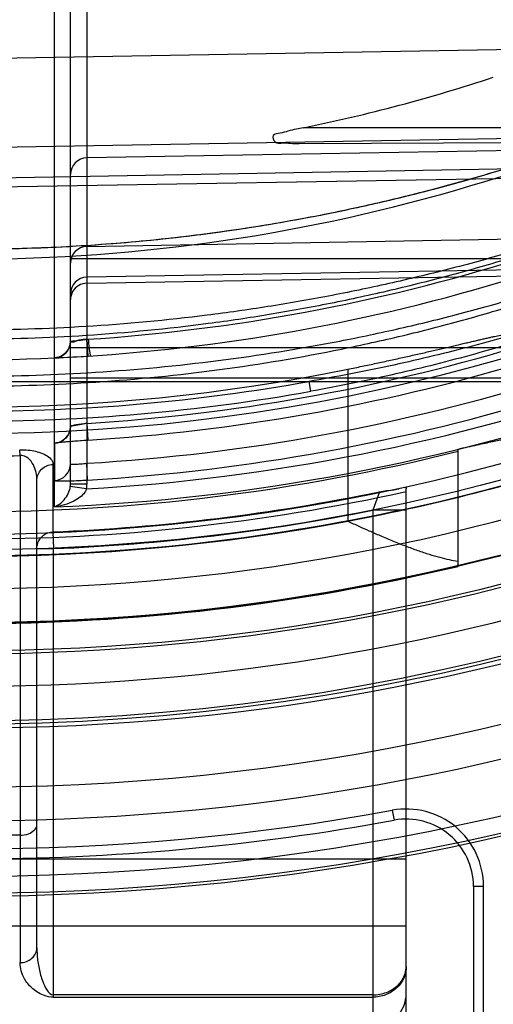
# Model space of a CAD drawing. Header units: millimetres. Extents: x 0 to 297, y 0 to 210.
# Tile 15 of 256: x 144.87 to 144.9688, y 90.55 to 90.755. Entities that reach past the tile are written whole.
import ezdxf

# ---------------------------------------------------------------- set-up
doc = ezdxf.new("R2010")
doc.units = ezdxf.units.MM
doc.header["$LTSCALE"] = 16.335
doc.layers.get('0').update_dxf_attribs({"linetype": 'CONTINUOUS'})
for name, color, linetype in [('01_GLOBAL', 7, 'CONTINUOUS'), ('INTFCLR_1', 7, 'CONTINUOUS'), ('INTFCLR_144815', 7, 'CONTINUOUS')]:
    doc.layers.add(name, color=color, linetype=linetype)

msp = doc.modelspace()

# ---------------------------------------------------------------- linework, layer by layer
at = {"color": 7, "linetype": 'Continuous'}
msp.add_circle((145.8748034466, 92.1344639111), 2.66, dxfattribs=at)
at = {"color": 9, "linetype": 'Continuous'}
msp.add_arc((145.8748034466, 92.1344639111), 2.6259090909, 182.9674534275, 267.0325465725, dxfattribs=at)
at = {"layer": '01_GLOBAL', "color": 7, "linetype": 'Continuous'}
msp.add_circle((145.8748034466, 92.1344639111), 2.695, dxfattribs=at)
at = {"layer": 'INTFCLR_1', "color": 9, "linetype": 'Continuous'}
for p, q in [((144.8840466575, 90.7883829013), (144.8840466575, 90.6582820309)), ((144.8806077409, 90.6582820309), (144.8806077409, 90.7848834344)), ((144.8772536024, 90.6535724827), (144.8772536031, 90.7639586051)), ((145.0341199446, 90.74986456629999), (144.8596077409, 90.7468184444)), ((144.8596077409, 90.7283615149), (145.0389479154, 90.73148962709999)), ((145.0466575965, 90.73251820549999), (144.9291496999, 90.73251820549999)), ((145.039255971, 90.72895101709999), (144.8840466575, 90.7262418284)), ((144.9283029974, 90.7292579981), (145.041387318, 90.72965273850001)), ((145.0405980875, 90.7250998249), (144.8596077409, 90.7219429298)), ((144.8596077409, 90.7200990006), (145.0437571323, 90.7232187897)), ((144.8840466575, 90.7077999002), (145.04396035, 90.7105891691)), ((144.9740553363, 90.70518180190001), (144.8806077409, 90.70518180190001)), ((145.0455708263, 90.7041986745), (144.8840466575, 90.70138131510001)), ((144.8840466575, 90.7001276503), (145.0486589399, 90.7029164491)), ((144.8806077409, 90.6867552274), (144.9733156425, 90.6867552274)), ((144.8526077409, 90.679687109), (144.996882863, 90.679687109)), ((144.9811497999, 90.68033664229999), (144.8806077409, 90.68033664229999)), ((144.9307326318, 90.67763818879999), (144.9303981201, 90.679687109)), ((144.8840466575, 90.6709548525), (144.8841986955, 90.66746390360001)), ((144.8701077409, 90.66427052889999), (144.8700216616, 90.6654480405)), ((144.8772606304, 90.66683259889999), (144.8772577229, 90.6590647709)), ((144.8701077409, 90.6642705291), (144.8701077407, 90.5586728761)), ((144.8769642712, 90.6624210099), (144.8769642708, 90.6483608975)), ((144.8841943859, 90.6591529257), (144.8840466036, 90.66264450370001)), ((144.8736077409, 90.56172605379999), (144.8736077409, 90.6590497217)), ((144.8839853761, 90.65734107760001), (144.8805771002, 90.65779489)), ((144.8840466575, 90.6582820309), (144.8806077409, 90.6582820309)), ((144.9506077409, 90.5452682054), (144.9506077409, 90.65732701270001)), ((144.9450197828, 90.6567324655), (144.9436077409, 90.6528822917)), ((144.9436077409, 90.6528822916), (144.9436077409, 90.54060153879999)), ((144.9506077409, 90.6528822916), (144.9436077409, 90.6528822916)), ((144.8769642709, 90.6483608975), (144.8771077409, 90.6448733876)), ((144.8736077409, 90.6448733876), (144.8771077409, 90.6448733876)), ((144.8771077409, 90.55147230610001), (144.8771077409, 90.6448733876)), ((144.8701077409, 90.5852055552), (144.8596077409, 90.5852055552)), ((144.8596077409, 90.58026820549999), (144.9506077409, 90.58026820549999)), ((144.9506077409, 90.5662682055), (144.8596077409, 90.5662682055)), ((144.9436077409, 90.5519318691), (144.8771077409, 90.5519318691)), ((144.8771077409, 90.55147230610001), (144.9436077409, 90.55147230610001))]:
    msp.add_line(p, q, dxfattribs=at)
at = {"layer": 'INTFCLR_1', "color": 7, "linetype": 'Continuous'}
for p, q in [((144.8806077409, 90.68808224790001), (144.8843837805, 90.6885016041)), ((144.8840466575, 90.68845925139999), (144.8842085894, 90.68496636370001)), ((144.8772348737, 90.68458440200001), (144.8842085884, 90.68496636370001)), ((144.8772348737, 90.68458440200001), (144.8842085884, 90.68496636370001)), ((144.8840466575, 90.6709548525), (144.8806077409, 90.67032670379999)), ((144.8841986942, 90.6674639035), (144.8772606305, 90.66683259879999)), ((144.8782089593, 90.6537281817), (144.8772536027, 90.6535724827))]:
    msp.add_line(p, q, dxfattribs=at)
at = {"layer": 'INTFCLR_1', "color": 6, "linetype": 'Continuous'}
msp.add_line((144.8842085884, 90.68496636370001), (144.8840466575, 90.68845925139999), dxfattribs=at)
for centre, radius, start, end in [((144.8596077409, 91.07026820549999), 0.4224162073, 270, 90.00000002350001), ((144.8596077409, 91.07026820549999), 0.4014439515, 270, 90.00000002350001), ((144.8607319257, 91.07051033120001), 0.344847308, 281.4434224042, 288.254813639), ((144.8598795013, 91.0702714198), 0.411836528, 273.3847160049, 287.2678979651), ((144.8596077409, 91.07026820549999), 0.4234040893, 270, 282.4111497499), ((144.859607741, 91.0702682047), 0.4222641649, 272.3557200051, 281.669826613)]:
    msp.add_arc(centre, radius, start, end, dxfattribs=at)
at = {"layer": 'INTFCLR_1', "color": 9, "linetype": 'Continuous'}
for centre, radius, start, end in [((144.8596077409, 91.07026820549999), 0.3650864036, 269.9999999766, 303.1824438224), ((144.8596077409, 91.07026820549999), 0.3860864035, 269.9999999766, 298.0879374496), ((144.8841077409, 90.7227423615), 0.0035, 91.00000022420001, 179.999999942), ((144.8841063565, 90.70430168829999), 0.0034986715, 90.97769117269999, 179.9787711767), ((144.8596683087, 91.0702709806), 0.3825892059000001, 273.653326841, 287.396429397), ((144.8841063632, 90.6978830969), 0.0034986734, 90.977799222, 179.9786686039), ((144.8771077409, 90.68808224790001), 0.0035, 272.6216982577, 359.9999999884), ((144.8594015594, 91.0702709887), 0.4000759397, 273.531716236, 286.5427789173), ((144.8593409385, 91.0702683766), 0.4035707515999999, 273.5313428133, 286.5425042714), ((144.8605717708, 91.07014896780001), 0.3966562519, 269.8607487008, 280.1390360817), ((144.8609375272, 91.07014989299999), 0.4134517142, 273.1956074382, 289.1963105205), ((144.8599456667, 91.07024352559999), 0.4083111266, 273.3839117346, 287.2680685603), ((144.8605389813, 91.0701598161), 0.3987485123, 269.8661908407, 280.138887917), ((144.8608871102, 91.0701485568), 0.4168974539, 272.2498865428, 289.1963144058), ((144.8596087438, 90.9739912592), 0.3098986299, 269.9998145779, 271.9414844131), ((144.8771091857, 90.66256024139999), 0.0034985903, 272.4332740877, 359.9796995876), ((144.8767201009, 90.6582820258), 0.00388764, 352.801691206, 7.605320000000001e-05), ((144.8767873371, 90.65828233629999), 0.007259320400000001, 352.5499207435, 359.9975900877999), ((144.8596077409, 91.07026820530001), 0.4269039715, 269.9999999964, 282.3077587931), ((144.8596077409, 91.07026820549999), 0.4257546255, 272.355720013, 281.3789241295), ((144.9436077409, 90.5522682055), 0.006999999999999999, 269.9999999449, 360)]:
    msp.add_arc(centre, radius, start, end, dxfattribs=at)
at = {"layer": 'INTFCLR_1', "color": 7, "linetype": 'Continuous'}
for centre, radius, start, end in [((144.8712879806, 90.7889673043), 0.1013146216, 275.278003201, 277.2345374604), ((144.8586434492, 91.08844767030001), 0.4042911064, 272.6403669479, 273.7221108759), ((144.8771091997, 90.670327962), 0.0034985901, 272.4806907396, 359.9793947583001)]:
    msp.add_arc(centre, radius, start, end, dxfattribs=at)
at = {"layer": 'INTFCLR_1', "color": 9, "linetype": 'Continuous'}
for points, knots in [([(145.0341199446, 90.74986456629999), (145.0331143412, 90.749337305), (145.0315936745, 90.7485489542), (145.0294792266, 90.74747145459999), (145.0270351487, 90.74624147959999), (145.0243589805, 90.74492408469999), (145.0214862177, 90.7435434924), (145.0183225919, 90.7420497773), (145.0150386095, 90.740542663), (145.0116530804, 90.73903441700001), (145.0081303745, 90.7374974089), (145.0017859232, 90.7348176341), (144.9924771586, 90.73114619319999), (144.9829406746, 90.72773843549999), (144.9751338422, 90.72516413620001), (144.9671978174, 90.7226926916), (144.957163, 90.7198408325), (144.9449929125, 90.71681687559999), (144.9286661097, 90.7133332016), (144.9081203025, 90.7100059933), (144.8837023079, 90.7076830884), (144.8675074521, 90.70718051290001), (144.8596077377, 90.7071809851)], [0, 0, 0, 0, 0.0187784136, 0.0283277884, 0.0392482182, 0.0640293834, 0.0776580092, 0.09196060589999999, 0.1218891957, 0.1374137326, 0.153256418, 0.1854526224, 0.251312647, 0.3187201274, 0.3529062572, 0.3872583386, 0.456181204, 0.5254040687, 0.5946131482, 0.7322372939, 0.8693511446, 1, 1, 1, 1]), ([(145.0398976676, 90.7317355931), (145.0398766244, 90.73181716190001), (145.0394077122, 90.7316640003), (145.0388941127, 90.7315093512), (145.0377859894, 90.7310435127), (145.0367427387, 90.73059141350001), (145.0357296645, 90.7301394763), (145.0345518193, 90.7296090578), (145.0322148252, 90.728545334), (145.0285791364, 90.726882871), (145.024719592, 90.72514212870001), (145.021410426, 90.7236752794), (145.0179008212, 90.7221406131), (145.0143072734, 90.7206050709), (145.0106399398, 90.719078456), (145.0049632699, 90.71675892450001), (144.9962716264, 90.7133800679), (144.9844270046, 90.7091721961), (144.9743343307, 90.7059335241), (144.9661328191, 90.70351561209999), (144.9578509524, 90.7012181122), (144.9495048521, 90.6991200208), (144.9411011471, 90.69722598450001), (144.9326651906, 90.695470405), (144.9220911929, 90.69354235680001), (144.9051550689, 90.69103180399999), (144.8843293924, 90.68899732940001), (144.8677014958, 90.688458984), (144.8596077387, 90.6884536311)], [0, 0, 0, 0, 0.0013514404, 0.0051117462, 0.0111694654, 0.0192133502, 0.0238581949, 0.028879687, 0.0399624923, 0.0650326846, 0.09302694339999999, 0.1078824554, 0.1231033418, 0.1544783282, 0.1705742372, 0.186831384, 0.2528572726, 0.3201560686, 0.3884586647, 0.4228741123, 0.4573253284, 0.52633651, 0.5609061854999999, 0.5955214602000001, 0.6645675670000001, 0.733304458, 0.8701529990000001, 1, 1, 1, 1]), ([(145.0388636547, 90.7315205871), (145.0384870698, 90.7315139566), (145.0374004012, 90.73100967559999), (145.0357815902, 90.7304073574), (145.0338917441, 90.7295783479), (145.0313060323, 90.7284595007), (145.0276889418, 90.72687435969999), (145.0238504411, 90.7252202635), (145.0205593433, 90.7238252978), (145.0170684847, 90.7223659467), (145.013494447, 90.72090592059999), (145.0098474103, 90.7194546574), (145.0042000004, 90.71724887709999), (144.9955531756, 90.7140362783), (144.9837733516, 90.7100377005), (144.9737380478, 90.706961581), (144.9655831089, 90.7046653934), (144.9573453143, 90.7024830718), (144.9490452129, 90.7004910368), (144.9406890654, 90.69869330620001), (144.9322983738, 90.69702673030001), (144.9217815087, 90.69519694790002), (144.9049360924, 90.6928148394), (144.8842132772, 90.6908846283), (144.8676688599, 90.69037428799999), (144.8596077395, 90.6903693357)], [0, 0, 0, 0, 0.006095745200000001, 0.0187161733, 0.0283459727, 0.039384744, 0.0643536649, 0.09223808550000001, 0.1070379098, 0.1222039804, 0.1534738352, 0.1695201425, 0.1857302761, 0.2515978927, 0.31878918, 0.3870365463, 0.4214437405, 0.4558992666, 0.5249549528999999, 0.5595635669, 0.5942281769, 0.6634010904, 0.7322967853, 0.8695355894, 1, 1, 1, 1]), ([(144.9901091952, 90.73033546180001), (144.9875389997, 90.7293783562), (144.9836485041, 90.72799786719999), (144.9784138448, 90.726245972), (144.970452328, 90.72365281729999), (144.9610484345, 90.72088357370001), (144.9501752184, 90.71809903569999), (144.9392307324, 90.71552235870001), (144.9254711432, 90.71279511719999), (144.9088799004, 90.7102557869), (144.8922357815, 90.70845767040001), (144.8758054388, 90.70740638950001), (144.8649202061, 90.70718572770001), (144.8596077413, 90.70718098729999)], [0, 0, 0, 0, 0.0617613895, 0.09294716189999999, 0.1243056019, 0.2503181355, 0.3136033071, 0.3770490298, 0.5034991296, 0.6293644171, 0.7549040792, 0.8803678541, 1, 1, 1, 1]), ([(144.859607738, 90.67869942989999), (144.867845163, 90.6786939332), (144.8847069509, 90.6792151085), (144.910075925, 90.6816481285), (144.9313561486, 90.6851298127), (144.9482235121, 90.6887715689), (144.9587106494, 90.69141181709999), (144.9670575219, 90.6937437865), (144.9753428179, 90.6962141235), (144.9855481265, 90.6995485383), (144.9975363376, 90.7039356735), (145.0063336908, 90.70751341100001), (145.0120787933, 90.7100047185), (145.0157925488, 90.71165591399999), (145.0202864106, 90.713728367), (145.0246505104, 90.71584106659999), (145.0279948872, 90.7175217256), (145.0310694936, 90.71910622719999), (145.0339428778, 90.7206427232), (145.0362979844, 90.7219597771), (145.0374847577, 90.7226419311), (145.0385074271, 90.72323907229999), (145.0395622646, 90.7238865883), (145.040642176, 90.7245456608), (145.0411569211, 90.7249825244), (145.041566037, 90.72524185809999), (145.041540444, 90.72534187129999)], [0, 0, 0, 0, 0.1300529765, 0.2661331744, 0.402088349, 0.470213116, 0.5385310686, 0.5727885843, 0.6070347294, 0.6750245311, 0.7422550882, 0.8085420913, 0.8249272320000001, 0.8411193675, 0.8727084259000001, 0.9030533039, 0.9176641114, 0.9318012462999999, 0.9576606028, 0.9691087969, 0.9743905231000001, 0.9792876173, 0.987752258, 0.9942421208, 0.9983701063, 1, 1, 1, 1]), ([(144.8596077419, 90.6807757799), (144.8678128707, 90.6807698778), (144.8845921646, 90.68126285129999), (144.90983243, 90.6835692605), (144.9310002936, 90.6868716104), (144.9477811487, 90.690328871), (144.9582134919, 90.69283600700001), (144.966517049, 90.69505116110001), (144.9747560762, 90.69739722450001), (144.9849040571, 90.7005644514), (144.9968274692, 90.7047338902), (145.0055806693, 90.70813651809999), (145.011297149, 90.7105065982), (145.014990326, 90.71207669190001), (145.0194592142, 90.71404753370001), (145.0238003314, 90.71605755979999), (145.0271271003, 90.7176567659), (145.0301844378, 90.71916407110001), (145.0330420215, 90.72062605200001), (145.0353850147, 90.7218798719), (145.036565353, 90.72252919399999), (145.0375823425, 90.72309744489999), (145.0386299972, 90.7237135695), (145.0397062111, 90.7243408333), (145.0402128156, 90.7247563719), (145.0406240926, 90.72500326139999), (145.0405980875, 90.7250998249)], [0, 0, 0, 0, 0.1306793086, 0.2671604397, 0.403412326, 0.4716301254, 0.5399963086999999, 0.5742589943, 0.60849664, 0.6764261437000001, 0.7435348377, 0.8096344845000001, 0.8259621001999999, 0.8420927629, 0.8735480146, 0.9037457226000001, 0.9182784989, 0.9323352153, 0.9580328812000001, 0.9694018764, 0.9746449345, 0.9795046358, 0.9878997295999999, 0.9943285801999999, 0.9984072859, 1, 1, 1, 1]), ([(145.0437571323, 90.7232187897), (145.0437585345, 90.7227990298), (145.0432307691, 90.72179619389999), (145.0419483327, 90.7204102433), (145.040038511, 90.7187874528), (145.0376407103, 90.71704403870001), (145.0348827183, 90.7152349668), (145.0307806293, 90.7127590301), (145.0264085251, 90.71036947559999), (145.02182867, 90.7080446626), (145.0170009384, 90.7057120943), (145.010782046, 90.7029011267), (145.003137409, 90.6997302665), (144.9927413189, 90.69574858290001), (144.9795159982, 90.69127402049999), (144.9633810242, 90.6866558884), (144.946999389, 90.6827540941), (144.9359511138, 90.6806452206), (144.9303981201, 90.679687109)], [0, 0, 0, 0, 0.0102308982, 0.0258195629, 0.0465372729, 0.07094893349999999, 0.09813150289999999, 0.1268757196, 0.1877218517, 0.2195079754, 0.2520561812, 0.3183951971, 0.3858144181, 0.4537427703, 0.5897004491, 0.725948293, 0.8626566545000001, 1, 1, 1, 1]), ([(145.0446863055, 90.7234468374), (145.0446863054, 90.72300764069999), (145.0441654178, 90.72196040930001), (145.0428720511, 90.720496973), (145.0409527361, 90.7187894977), (145.0385409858, 90.7169548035), (145.0357672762, 90.7150534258), (145.0316461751, 90.7124496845), (145.0272501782, 90.7099366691), (145.0226438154, 90.70749169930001), (145.0177927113, 90.705037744), (145.0115413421, 90.7020843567), (145.0038572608, 90.698745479), (144.9934091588, 90.6945598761), (144.9801183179, 90.68984913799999), (144.9638967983, 90.6849854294), (144.9474273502, 90.68087808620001), (144.9363187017, 90.6786371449), (144.9307326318, 90.67763818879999)], [0, 0, 0, 0, 0.0105762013, 0.0264755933, 0.0474618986, 0.0721050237, 0.09948727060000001, 0.1283920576, 0.1894824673, 0.2213568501, 0.2539711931, 0.3203882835, 0.3878155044, 0.4556932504, 0.5913945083, 0.7272133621, 0.8633490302, 1, 1, 1, 1]), ([(144.8840466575, 90.7001276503), (144.8834506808, 90.70011755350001), (144.8822496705, 90.69979128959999), (144.8809341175, 90.69850382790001), (144.8806077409, 90.69731207), (144.8806077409, 90.6967311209)], [0, 0, 0, 0, 0.3376185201, 0.6709418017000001, 1, 1, 1, 1]), ([(144.8700216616, 90.6654480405), (144.8703307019, 90.6654585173), (144.8712127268, 90.6654591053), (144.8725596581, 90.66533592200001), (144.8741095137, 90.66497438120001), (144.8757471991, 90.6643519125), (144.8769642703, 90.6632252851), (144.8769642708, 90.66242101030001)], [0, 0, 0, 0, 0.1150334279, 0.3277753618, 0.5027822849, 0.7007984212, 1, 1, 1, 1]), ([(144.873607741, 90.6590497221), (144.873607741, 90.6596072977), (144.8734932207, 90.6607355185), (144.8729388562, 90.6623595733), (144.8719210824, 90.6638214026), (144.8707051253, 90.6643121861), (144.8701077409, 90.66427052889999)], [0, 0, 0, 0, 0.2423856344, 0.4884977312, 0.7396783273, 1, 1, 1, 1]), ([(144.873607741, 90.6590497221), (144.873607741, 90.6598936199), (144.8743432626, 90.6616638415), (144.8760993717, 90.66238680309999), (144.8769642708, 90.66242101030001)], [0, 0, 0, 0, 0.4936596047, 1, 1, 1, 1]), ([(144.8806077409, 90.6625590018), (144.8806077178, 90.66246814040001), (144.8811293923, 90.66249963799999), (144.8816781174, 90.66243324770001), (144.882821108, 90.6625230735), (144.8836079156, 90.6625925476), (144.8840466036, 90.66264450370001)], [0, 0, 0, 0, 0.0788249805, 0.2939742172, 0.616765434, 1, 1, 1, 1]), ([(144.8772577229, 90.6590647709), (144.8772577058, 90.6590180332), (144.8775279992, 90.6590237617), (144.8778319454, 90.6589668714), (144.8785112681, 90.65897079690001), (144.879249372, 90.6589653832), (144.8800869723, 90.65898051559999), (144.8812697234, 90.65901130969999), (144.8826511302, 90.6590681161), (144.8837422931, 90.65912618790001), (144.8841943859, 90.6591529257)], [0, 0, 0, 0, 0.0201750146, 0.0770705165, 0.1687724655, 0.2929864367, 0.4036357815, 0.5282388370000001, 0.8045064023, 1, 1, 1, 1]), ([(144.8772536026, 90.6535724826), (144.8776281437, 90.65371494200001), (144.8783793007, 90.6541325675), (144.8797454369, 90.65539579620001), (144.880450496, 90.6567934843), (144.8805771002, 90.65779489)], [0, 0, 0, 0, 0.2158672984, 0.456248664, 1, 1, 1, 1]), ([(144.8736077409, 90.6448733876), (144.8736077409, 90.64542400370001), (144.8738711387, 90.6464988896), (144.8750316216, 90.64788735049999), (144.8762603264, 90.6483320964), (144.8769642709, 90.6483608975)], [0, 0, 0, 0, 0.3125408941, 0.6000925, 1, 1, 1, 1]), ([(144.8701077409, 90.5852055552), (144.87069906, 90.5852055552), (144.8720914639, 90.5853530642), (144.8736077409, 90.58651860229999), (144.8736077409, 90.5873743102)], [0, 0, 0, 0, 0.4086441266, 1, 1, 1, 1]), ([(144.8701077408, 90.5586728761), (144.8709849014, 90.5586728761), (144.8727437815, 90.5592232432), (144.8736077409, 90.560929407), (144.8736077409, 90.56172605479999)], [0, 0, 0, 0, 0.5240507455, 1, 1, 1, 1]), ([(144.8736077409, 90.56172605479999), (144.8736077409, 90.5612379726), (144.8736449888, 90.5602678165), (144.8737995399, 90.55882961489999), (144.8740457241, 90.5574221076), (144.8743746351, 90.5560645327), (144.874875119, 90.5545534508), (144.8755191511, 90.553066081), (144.8765134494, 90.55193187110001), (144.8771077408, 90.5519318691)], [0, 0, 0, 0, 0.1350343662, 0.268305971, 0.3999835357, 0.5298044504, 0.6554485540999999, 0.8355814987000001, 1, 1, 1, 1]), ([(144.8771077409, 90.55147230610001), (144.8764001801, 90.55147097), (144.8751551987, 90.55172197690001), (144.8736482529, 90.55250478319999), (144.8722292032, 90.5536147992), (144.8706756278, 90.5555173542), (144.8701210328, 90.55751691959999), (144.8701077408, 90.5586728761)], [0, 0, 0, 0, 0.1934306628, 0.3380190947, 0.4614002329, 0.6839680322, 1, 1, 1, 1]), ([(144.9506077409, 90.5578881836), (144.9506077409, 90.55705510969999), (144.9502811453, 90.55556228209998), (144.9490950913, 90.5537563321), (144.9477271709, 90.55262082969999), (144.9459047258, 90.5517235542), (144.9445217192, 90.55147235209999), (144.9436077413, 90.551472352)], [0, 0, 0, 0, 0.2382072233, 0.421262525, 0.6096430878, 0.7386592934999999, 1, 1, 1, 1]), ([(144.9436077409, 90.5519318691), (144.9441055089, 90.55193187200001), (144.945096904, 90.5520223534), (144.9465195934, 90.5524247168), (144.9478124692, 90.5530746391), (144.9489180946, 90.5539478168), (144.9501407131, 90.5554227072), (144.9506077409, 90.5568964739), (144.9506077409, 90.5578881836)], [0, 0, 0, 0, 0.1473464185, 0.2927463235, 0.4352188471, 0.5730120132, 0.7064398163, 1, 1, 1, 1])]:
    msp.add_open_spline(points, degree=3, knots=knots, dxfattribs=at)
at = {"layer": 'INTFCLR_1', "color": 6, "linetype": 'Continuous'}
for points, knots in [([(144.9291496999, 90.73251820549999), (144.9286695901, 90.7324210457), (144.927607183, 90.7321895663), (144.9259338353, 90.73185573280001), (144.9244995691, 90.73129410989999), (144.9224929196, 90.7312327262), (144.9231462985, 90.7290758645), (144.9248943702, 90.7294664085), (144.9265084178, 90.7292269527), (144.927673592, 90.72925580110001), (144.9283029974, 90.7292579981)], [0, 0, 0, 0, 0.1139230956, 0.2547681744, 0.3868146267, 0.5022014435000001, 0.60785636, 0.7332833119, 0.8536176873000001, 1, 1, 1, 1]), ([(144.8840466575, 90.68845925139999), (144.883482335, 90.68838664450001), (144.8826213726, 90.6885522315), (144.8806077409, 90.68749796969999), (144.8806077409, 90.68808224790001)], [0, 0, 0, 0, 0.4933648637, 1, 1, 1, 1]), ([(144.9450197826, 90.6567324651), (144.9455169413, 90.65680763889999), (144.9467981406, 90.65705243), (144.9482391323, 90.6569470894), (144.9506075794, 90.65797765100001), (144.950607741, 90.65732701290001)], [0, 0, 0, 0, 0.2681114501, 0.6530627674, 1, 1, 1, 1])]:
    msp.add_open_spline(points, degree=3, knots=knots, dxfattribs=at)
at = {"layer": 'INTFCLR_1', "color": 7, "linetype": 'Continuous'}
for points, knots in [([(144.8806077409, 90.68808224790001), (144.880607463, 90.6874324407), (144.8802582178, 90.6862941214), (144.8790117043, 90.6849968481), (144.8778846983, 90.6846141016), (144.8772348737, 90.68458440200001)], [0, 0, 0, 0, 0.3680915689, 0.6315143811, 1, 1, 1, 1]), ([(144.8848889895, 90.6850092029), (144.8848000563, 90.6850037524), (144.8847478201, 90.6855210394), (144.8845861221, 90.6860986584), (144.8844841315, 90.68726660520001), (144.8844123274, 90.6880714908), (144.8843837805, 90.6885016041)], [0, 0, 0, 0, 0.0754024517, 0.2982178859, 0.6352086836, 1, 1, 1, 1]), ([(144.8805913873, 90.6702993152), (144.8805887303, 90.66965152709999), (144.8802509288, 90.6685138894), (144.8790028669, 90.66721897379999), (144.8778776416, 90.66683603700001), (144.8772276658, 90.6668052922)], [0, 0, 0, 0, 0.3674782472, 0.6308714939, 1, 1, 1, 1]), ([(144.8840466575, 90.6709548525), (144.8838220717, 90.67092678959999), (144.8829568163, 90.6708196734), (144.8816711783, 90.67061429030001), (144.8810486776, 90.6705102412), (144.8805219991, 90.67034870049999), (144.8805913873, 90.6702993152)], [0, 0, 0, 0, 0.1919668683, 0.7603071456, 0.9277633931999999, 1, 1, 1, 1]), ([(144.8772276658, 90.6668052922), (144.8770453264, 90.6668687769), (144.8785373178, 90.66704866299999), (144.8792846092, 90.6671168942), (144.8817704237, 90.6673118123), (144.8833100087, 90.6674090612), (144.8841986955, 90.66746390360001)], [0, 0, 0, 0, 0.0826044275, 0.2974744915, 0.6190644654, 1, 1, 1, 1]), ([(144.8839853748, 90.65734107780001), (144.8839019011, 90.6570749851), (144.8835397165, 90.65640408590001), (144.8826168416, 90.65552269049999), (144.8805641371, 90.6542754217), (144.8786572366, 90.65375056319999), (144.8772536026, 90.6535724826)], [0, 0, 0, 0, 0.1043433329, 0.2800523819, 0.4706156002, 1, 1, 1, 1])]:
    msp.add_open_spline(points, degree=3, knots=knots, dxfattribs=at)
at = {"layer": 'INTFCLR_144815', "color": 9, "linetype": 'Continuous'}
for p, q in [((144.9383939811, 90.68223027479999), (144.9383939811, 90.65059961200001)), ((144.9477007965, 90.59038694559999), (144.9480799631, 90.58832145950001)), ((144.9646077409, 90.5745515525), (144.9646077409, 90.5219514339)), ((144.9667077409, 90.5745515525), (144.9646077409, 90.5745515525)), ((144.9667077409, 90.5229650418), (144.9667077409, 90.5745515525))]:
    msp.add_line(p, q, dxfattribs=at)
at = {"layer": 'INTFCLR_144815', "color": 6, "linetype": 'Continuous'}
msp.add_line((144.9613934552, 90.64117536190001), (144.9613934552, 90.6656038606), dxfattribs=at)
for radius in [0.4466793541, 0.4256665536]:
    msp.add_circle((144.8596077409, 91.07026820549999), radius, dxfattribs=at)
for radius, start, end in [(0.6157754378, 313.9937911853, 154.5150993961), (0.5947754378, 312.9543589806, 154.5144414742), (0.4627266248, 45.0000000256, 314.9999999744), (0.4618985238, 44.999999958, 315.000000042), (0.461229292, 44.99999997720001, 315.0000000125), (0.4472794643, 47.86578076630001, 312.1342192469), (0.4408857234, 45.72777364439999, 314.2722263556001), (0.4268887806, 45.6663486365, 314.3336513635), (0.5947754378, 205.4855585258, 293.0456409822), (0.6157754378, 205.4849006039, 292.0062088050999), (0.4977333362, 259.4836750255, 310.0313711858), (0.3959554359, 258.5228250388, 281.4771749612), (0.4177015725, 255.8961331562, 284.1038668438), (0.427, 280.6326298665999, 288.4538817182), (0.5417666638, 259.4503932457, 303.9200871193), (0.5425, 259.2774523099, 303.8556636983)]:
    msp.add_arc((144.8596077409, 91.07026820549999), radius, start, end, dxfattribs=at)
at = {"layer": 'INTFCLR_144815', "color": 9, "linetype": 'Continuous'}
for centre, radius, start, end in [((144.8596077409, 91.07026820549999), 0.4820383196, 52.2436298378, 307.7563701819), ((144.8596077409, 91.07026820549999), 0.4540564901, 52.5411294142, 307.4588705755), ((144.8596077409, 91.07026820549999), 0.44073522, 45.7280221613, 314.2719778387), ((144.8596077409, 91.07026820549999), 0.4337362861, 45.73034182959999, 314.2696581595), ((144.8596077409, 91.07026820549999), 0.5830188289, 203.8266800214, 313.0809380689), ((144.8596077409, 91.07026820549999), 0.590019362, 203.8278898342, 312.5732768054), ((144.8596077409, 91.07026820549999), 0.6110177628, 203.8266800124, 319.1799903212), ((144.8596077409, 91.07026820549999), 0.4750435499, 258.4596803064, 309.0091107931), ((144.8596077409, 91.07026820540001), 0.4936200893, 259.4138369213, 309.1798196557), ((144.8596077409, 91.07026820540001), 0.4971179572, 259.4138369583, 309.1798197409), ((144.8596077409, 91.07026820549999), 0.4270000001, 259.3673701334, 280.6326298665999), ((144.8596077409, 91.07026820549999), 0.4410000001, 256.6554351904, 283.3445647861), ((144.8596077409, 91.0702682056), 0.4879000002, 259.5978789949, 280.4021210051), ((144.9506077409, 90.5745515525), 0.0161, 359.9999998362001, 100.4021210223), ((144.8596077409, 91.07026820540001), 0.4899999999, 259.5978789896, 280.4021210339), ((144.9506077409, 90.5745515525), 0.014, 3.01e-08, 100.4021209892)]:
    msp.add_arc(centre, radius, start, end, dxfattribs=at)
at = {"layer": 'INTFCLR_144815', "color": 6, "linetype": 'Continuous'}
for points, knots in [([(144.9383939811, 90.68223027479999), (144.9388941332, 90.68233182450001), (144.9398937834, 90.68253604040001), (144.941390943, 90.6828456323), (144.9428832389, 90.68315792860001), (144.9443677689, 90.68347225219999), (144.9458416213, 90.6837878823), (144.9473018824, 90.6841040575), (144.9487456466, 90.6844199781), (144.9501699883, 90.6847348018), (144.9515719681, 90.68504764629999), (144.952948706, 90.6853576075), (144.9542974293, 90.68566377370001), (144.9556154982, 90.6859652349), (144.9569003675, 90.68626107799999), (144.9581496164, 90.6865503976), (144.9593609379, 90.68683229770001), (144.9605321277, 90.68710589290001), (144.9616611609, 90.687370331), (144.9627461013, 90.68762477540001), (144.9637852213, 90.6878684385), (144.9647768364, 90.6881005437), (144.9657194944, 90.6883203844), (144.9666117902, 90.6885272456), (144.9674525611, 90.6887205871), (144.9682405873, 90.68889951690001), (144.9691831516, 90.68911119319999), (144.970221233, 90.6893325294), (144.9713054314, 90.6895680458), (144.9723028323, 90.68970367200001), (144.9730004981, 90.68992802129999), (144.9733460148, 90.6897910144)], [0, 0, 0, 0, 0.0427966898, 0.0855582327, 0.1282023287, 0.1706459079, 0.2128052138, 0.2545963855, 0.2959354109, 0.3367384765, 0.3769192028, 0.4163916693, 0.4550764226, 0.4928956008, 0.5297741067, 0.5656400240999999, 0.6004257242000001, 0.6340654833, 0.666495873, 0.6976645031, 0.7275131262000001, 0.7559962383, 0.7830652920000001, 0.8086819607, 0.8328059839, 0.8554070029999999, 0.8764527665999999, 0.9137808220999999, 0.9446172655, 0.9688315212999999, 1, 1, 1, 1]), ([(144.9613934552, 90.6656038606), (144.9620816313, 90.6657553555), (144.9634019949, 90.6660462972), (144.9652936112, 90.6664617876), (144.967004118, 90.66683253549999), (144.9685240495, 90.6671573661), (144.9698418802, 90.66742280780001), (144.9709599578, 90.6676538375), (144.9720836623, 90.6677996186), (144.9729089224, 90.6680875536), (144.9733460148, 90.6679084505)], [0, 0, 0, 0, 0.1734866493, 0.3328789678, 0.4767977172, 0.6044636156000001, 0.7153194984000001, 0.8084039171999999, 0.8837034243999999, 1, 1, 1, 1]), ([(144.9383939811, 90.65059961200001), (144.9391722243, 90.6502449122), (144.9406494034, 90.64957493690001), (144.9429001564, 90.6485709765), (144.9452425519, 90.6475486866), (144.9477740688, 90.64648459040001), (144.9503861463, 90.645441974), (144.9529299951, 90.6444986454), (144.9553128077, 90.6437032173), (144.9575072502, 90.6430649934), (144.9595049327, 90.6425880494), (144.9607837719, 90.6423637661), (144.9613934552, 90.6422812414)], [0, 0, 0, 0, 0.1045982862, 0.1983703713, 0.3014069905, 0.4171606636, 0.5341986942, 0.6453462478, 0.7489281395, 0.8413582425, 0.9247560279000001, 1, 1, 1, 1])]:
    msp.add_open_spline(points, degree=3, knots=knots, dxfattribs=at)

doc.saveas('drawing.dxf')
